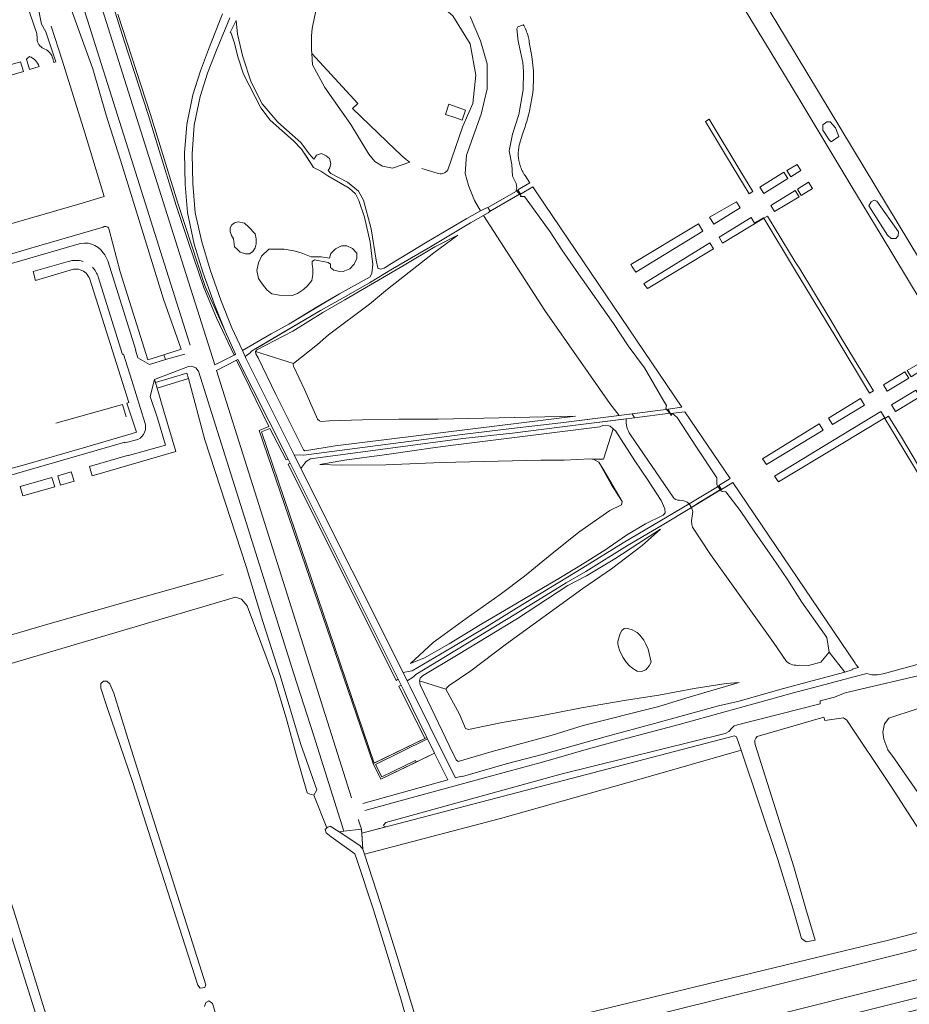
# Model space of a CAD drawing. Header units: metres. Extents: x 209813 to 223847, y 571801 to 587119.
# Tile 228 of 256: x 220519 to 220823, y 573072 to 573409. Entities that reach past the tile are written whole.
import ezdxf

# ---------------------------------------------------------------- set-up
doc = ezdxf.new("R2010")
doc.units = ezdxf.units.M
for name, color, linetype, lineweight in [('B-RO-GK-BESCHOEIING-G', 8, 'GK-BESCHOEIING', 0), ('B-RO-GR-BEPLANTING_CULTUUR_BOSPLANTSOEN-GV', 8, 'Continuous', 0), ('B-RO-GR-BEPLANTING_CULTUUR_HEESTERS-GV', 8, 'Continuous', 0), ('B-RO-GR-GRAS-GV', 8, 'Continuous', 0), ('B-RO-GR-GROENVOORZIENING-GV', 8, 'Continuous', 0), ('B-RO-GR-HAAG-GV', 8, 'Continuous', 0), ('B-RO-KW-KUNSTWERK_DEK-GV', 8, 'Continuous', 0), ('B-RO-KW-KUNSTWERK_STEIGER-GV', 8, 'Continuous', 0), ('B-RO-OG-TERREIN_CULTUURSCHEIDING-GV', 8, 'Continuous', 0), ('B-RO-OG-TERREIN_ONBEGROEID-GV', 8, 'Continuous', 0), ('B-RO-OG-WEG-GV', 8, 'Continuous', 0), ('B-RO-VH-VERHARDING_HALFVERHARDING-GV', 8, 'Continuous', 0), ('B-RO-VH-VERHARDING_OPEN-GV', 8, 'Continuous', 0), ('B-RO-VH-VERHARDING_TEGEL-GV', 8, 'Continuous', 0)]:
    doc.layers.add(name, color=color, linetype=linetype, lineweight=lineweight)
doc.linetypes.add('GK-BESCHOEIING', pattern='A,30,-5,[1,NLCS.shx,S=1,R=0,X=0,Y=0],-5', length=40)

msp = doc.modelspace()

# ---------------------------------------------------------------- linework, layer by layer
at = {"layer": 'B-RO-GK-BESCHOEIING-G', "flags": 128}
for points in [[(220533.071, 573395.472), (220529.337, 573407.042)], [(220544.073, 573347.672), (220547.45, 573348.699), (220540.842, 573370.545), (220533.071, 573395.472)], [(220544.073, 573347.672), (220539.972, 573346.425), (220508.67, 573337.435), (220503.033, 573335.783), (220491.327, 573332.457), (220486.238, 573331.027), (220470.243, 573325.996), (220450.94, 573320.397), (220431.206, 573314.771), (220410.111, 573308.968), (220386.647, 573302.089), (220364.789, 573295.773), (220361.972, 573304.858), (220350.949, 573341.365)], [(220553.72, 573277.479), (220530.951, 573271.012)], [(220555.032, 573273.217), (220553.72, 573277.479)], [(220583.807, 573217.986), (220557.856, 573210.653), (220528.23, 573202.205), (220500.932, 573194.254), (220466.763, 573184.38), (220429.735, 573173.655), (220403.437, 573165.861), (220403.371, 573166.085)], [(220584.592, 573218.208), (220583.807, 573217.986)], [(220584.592, 573218.208), (220588.258, 573219.243)]]:
    msp.add_lwpolyline(points, dxfattribs=at)
at = {"layer": 'B-RO-GR-BEPLANTING_CULTUUR_BOSPLANTSOEN-GV', "flags": 128}
for points in [[(220793.574, 573373.247), (220793.574, 573371.424), (220795.803, 573368.143), (220796.492, 573367.414), (220799.086, 573369.277), (220797.911, 573372.235), (220796.127, 573374.26), (220794.992, 573374.26)], [(220819.446, 573335.249), (220819.567, 573336.586), (220812.109, 573347.12), (220811.217, 573347.484), (220810.163, 573346.917), (220809.393, 573345.54), (220815.717, 573335.452), (220816.973, 573334.277), (220818.594, 573334.277)]]:
    msp.add_lwpolyline(points, close=True, dxfattribs=at)
at = {"layer": 'B-RO-GR-BEPLANTING_CULTUUR_HEESTERS-GV', "flags": 128}
for points in [[(220612.35, 573291.497), (220620.553, 573297.978), (220624.34, 573301.296), (220638.371, 573311.861), (220644.492, 573316.924), (220660.377, 573329.431), (220668.603, 573335.442), (220660.747, 573331.443), (220650.279, 573325.246), (220629.929, 573313.323), (220622.35, 573308.948), (220612.07, 573302.615), (220599.825, 573296.161), (220599.327, 573295.563)], [(220705.023, 573258.403), (220713.915, 573258.891), (220714.778, 573258.681), (220718.497, 573258.743), (220721.817, 573269.097), (220720.764, 573270.033), (220720.339, 573270.161), (220718.287, 573270.254), (220717.206, 573269.779), (220668.878, 573263.711), (220660.821, 573262.757), (220645.118, 573260.493), (220629.839, 573258.397), (220621.308, 573256.852), (220628.735, 573256.721), (220643.973, 573256.736), (220663.022, 573257.631), (220697.024, 573258.433)], [(220664.548, 573179.888), (220664.889, 573180.406), (220665.612, 573181.226), (220673.081, 573186.263), (220685.298, 573195.484), (220711.391, 573214.471), (220721.244, 573221.132), (220731.71, 573229.162), (220738.045, 573234.728), (220730.228, 573229.736), (220722.403, 573224.576), (220712.63, 573218.78), (220706.326, 573215.438), (220689.063, 573204.192), (220668.685, 573191.802), (220656.454, 573184.552), (220655.662, 573183.747), (220655.456, 573182.781)]]:
    msp.add_lwpolyline(points, close=True, dxfattribs=at)
at = {"layer": 'B-RO-GR-GRAS-GV', "flags": 128}
for points in [[(220652.561, 573061.685), (220649.107, 573073.841), (220645.364, 573086.155), (220639.751, 573104.318), (220633.991, 573121.636), (220633.312, 573123.556), (220625.216, 573129.3), (220623.511, 573130.682), (220623.15, 573131.866), (220623.799, 573132.449), (220619.345, 573143.671), (220617.673, 573144.042), (220617.043, 573144.393), (220613.338, 573157.108), (220609.763, 573170.15), (220605.845, 573183.407), (220596.458, 573208.482), (220594.548, 573210.726), (220592.465, 573211.512), (220491.583, 573181.691), (220496.653, 573164.743), (220508.16, 573129.304), (220516.4, 573104.287), (220530.552, 573058.63)], [(220825.873, 573173.181), (220816.232, 573170.049), (220814.703, 573168.061), (220814.15, 573165.239), (220814.551, 573162.765), (220815.914, 573159.132), (220818.192, 573156.071), (220840.029, 573124.48)], [(220830.17, 573126.299), (220816.82, 573146.974), (220801.803, 573169.288), (220800.657, 573170.116), (220794.326, 573169.191), (220793.982, 573170.365), (220771.076, 573163.768)], [(220765.619, 573159.095), (220731.397, 573149.236), (220683.243, 573135.689), (220636.618, 573123.392), (220642.128, 573106.543), (220647.833, 573088.33), (220656.211, 573060.874), (220656.07, 573059.956), (220655.641, 573059.014), (220653.376, 573056.323), (220650.858, 573054.142), (220651.075, 573053.453), (220648.361, 573052.705), (220646.723, 573053.395)], [(220770.448, 573161.023), (220783.712, 573119.025), (220787.798, 573104.687), (220790.953, 573093.897), (220787.949, 573093.394), (220786.33, 573094.536), (220783.334, 573104.939), (220778.162, 573121.625), (220765.619, 573159.095)], [(220618.387, 573045.535), (220620.08, 573044.689), (220620.98, 573042.639), (220621.197, 573041.388), (220619.881, 573039.507), (220671.697, 573052.357), (220670.1, 573053.795), (220669.649, 573055.477), (220670.081, 573057.535), (220671.161, 573058.663), (220685.767, 573062.152), (220708.621, 573067.918), (220788.62, 573087.344), (220816.079, 573093.956), (220845.384, 573101.642)], [(220581.865, 573071.242), (220582.303, 573072.64), (220583.279, 573073.129), (220584.598, 573072.225), (220586.711, 573065.056)]]:
    msp.add_lwpolyline(points, dxfattribs=at)
for points in [[(220579.568, 573078.532), (220574.213, 573095.2), (220567.193, 573116.888), (220557.314, 573147.938), (220548.537, 573173.615), (220546.345, 573180.258), (220546.367, 573181.869), (220547.24, 573182.723), (220548.453, 573182.715), (220549.456, 573181.809), (220550.742, 573178.614), (220555.541, 573163.054), (220561.339, 573144.928), (220582.341, 573078.619), (220581.916, 573077.786), (220580.356, 573077.558)], [(220413.575, 573063.151), (220414.713, 573060.204), (220431.932, 573007.083), (220434.075, 572999.044), (220537.632, 573024.501), (220534.689, 573034.371), (220525.876, 573062.738), (220512.912, 573104.278), (220505.93, 573125.451), (220498.391, 573149.892), (220491.228, 573172.974), (220488.957, 573180.915), (220405.476, 573155.735), (220387.399, 573150.555), (220391.174, 573137.328), (220394.549, 573126.743), (220397.03, 573119.482), (220404.73, 573093.131), (220410.442, 573072.03), (220411.675, 573067.754)]]:
    msp.add_lwpolyline(points, close=True, dxfattribs=at)
at = {"layer": 'B-RO-GR-GRAS-GV'}
msp.add_lwpolyline([(220771.076, 573163.768, 0.2957497), (220770.448, 573161.023)], format="xyb", dxfattribs=at)
at = {"layer": 'B-RO-GR-GROENVOORZIENING-GV', "flags": 128}
for points in [[(220610.451, 573258.779), (220603.88, 573271.908), (220593.217, 573292.901), (220592.78, 573292.673), (220603.839, 573269.937), (220600.576, 573268.502), (220639.639, 573154.433), (220639.954, 573154.587), (220601.381, 573268.138), (220604.21, 573269.253), (220609.841, 573258.474)], [(220611.151, 573257.381), (220610.512, 573257.036), (220647.438, 573182.945), (220648.21, 573183.332)], [(220657.319, 573163.079), (220657.999, 573163.412), (220650.246, 573179.264), (220649.213, 573181.328), (220648.406, 573180.924)], [(220657.999, 573163.412), (220639.639, 573154.433), (220642.255, 573149.084), (220654.324, 573154.986), (220654.06, 573155.525), (220642.531, 573149.886), (220640.442, 573154.157), (220658.263, 573162.873)]]:
    msp.add_lwpolyline(points, close=True, dxfattribs=at)
at = {"layer": 'B-RO-GR-HAAG-GV', "flags": 128}
msp.add_lwpolyline([(220539.247, 573450.126), (220554.316, 573402.052), (220562.584, 573376.789), (220565.829, 573365.963), (220572.114, 573345.586), (220576.371, 573332.906), (220581.602, 573317.547), (220585.943, 573307.142), (220591.964, 573294.405), (220592.463, 573294.668), (220588.939, 573302.589), (220582.122, 573317.855), (220572.658, 573346.421), (220563.337, 573376.788), (220552.121, 573411.229)], dxfattribs=at)
for points in [[(220592.78, 573292.673), (220603.839, 573269.937), (220600.576, 573268.502), (220639.639, 573154.433), (220639.954, 573154.587), (220601.381, 573268.138), (220604.21, 573269.253), (220609.841, 573258.474), (220610.451, 573258.779), (220603.88, 573271.908), (220593.217, 573292.901)], [(220648.21, 573183.332), (220611.151, 573257.381), (220610.512, 573257.036), (220647.438, 573182.945)], [(220657.999, 573163.412), (220650.246, 573179.264), (220649.213, 573181.328), (220648.406, 573180.924), (220657.319, 573163.079)], [(220639.639, 573154.433), (220642.255, 573149.084), (220654.324, 573154.986), (220654.06, 573155.525), (220642.531, 573149.886), (220640.442, 573154.157), (220658.263, 573162.873), (220657.999, 573163.412)]]:
    msp.add_lwpolyline(points, close=True, dxfattribs=at)
at = {"layer": 'B-RO-KW-KUNSTWERK_DEK-GV', "flags": 128}
for points in [[(220680.895, 573346.055), (220678.918, 573344.902), (220679.653, 573343.694), (220689.953, 573349.683), (220689.232, 573350.915)], [(220575.785, 573288.217), (220565.034, 573284.977), (220565.667, 573283.072), (220576.375, 573286.395)], [(220728.282, 573274.292), (220729.075, 573272.928), (220741.354, 573274.468), (220740.628, 573275.825)], [(220751.301, 573243.864), (220758.812, 573248.412), (220758.1, 573249.575), (220749.591, 573244.465), (220747.885, 573243.444), (220748.658, 573242.232)]]:
    msp.add_lwpolyline(points, close=True, dxfattribs=at)
at = {"layer": 'B-RO-KW-KUNSTWERK_STEIGER-GV', "flags": 128}
msp.add_lwpolyline([(220667.908, 573375.62), (220670.127, 573374.865), (220671.285, 573378.318), (220665.56, 573380.304), (220664.361, 573376.828)], close=True, dxfattribs=at)
at = {"layer": 'B-RO-OG-TERREIN_CULTUURSCHEIDING-GV', "flags": 128}
for points in [[(220530.706, 573464.096), (220572.601, 573331.4), (220585.375, 573291.053), (220591.964, 573294.405), (220585.943, 573307.142), (220581.602, 573317.547), (220576.371, 573332.906), (220572.114, 573345.586), (220565.829, 573365.963), (220562.584, 573376.789), (220554.316, 573402.052), (220539.247, 573450.126)], [(220625.995, 573421.282), (220638.262, 573421.639), (220644.8, 573421.9), (220652.013, 573420.293), (220659.086, 573417.382), (220666.947, 573410.605), (220672.779, 573401.008), (220674.739, 573390.232), (220673.736, 573380.548), (220670.342, 573372.853), (220665.162, 573357.86)], [(220618.911, 573407.47), (220621.115, 573417.976)], [(220552.121, 573411.229), (220563.337, 573376.788), (220572.658, 573346.421), (220582.122, 573317.855), (220588.939, 573302.589), (220585.279, 573311.743), (220581.285, 573322.814), (220578.283, 573332.365), (220576.01, 573343.293), (220575.241, 573352.859), (220575.04, 573363.707), (220575.753, 573373.346), (220577.807, 573383.548), (220580.465, 573391.775), (220583.229, 573399.099), (220588.03, 573411.255)], [(220590.499, 573409.873), (220586.004, 573398.868), (220582.909, 573390.947), (220580.325, 573382.994), (220578.348, 573373.152), (220577.612, 573363.312), (220577.832, 573353.159), (220578.655, 573343.174), (220580.882, 573333.175), (220583.742, 573323.565), (220587.476, 573313.229), (220591.247, 573303.745), (220594.87, 573295.913), (220604.726, 573301.666), (220610.779, 573304.962), (220620.438, 573310.81), (220628.048, 573315.321), (220638.636, 573321.211), (220639.141, 573322.482), (220639.511, 573325.468), (220638.557, 573333.103), (220636.608, 573341.661), (220634.755, 573347.356), (220633.556, 573349.666), (220631.398, 573351.626), (220624.061, 573355.753), (220621.667, 573357.374), (220619.171, 573358.684), (220616.807, 573362.372), (220615.032, 573364.938), (220612.315, 573367.75), (220604.353, 573374.924), (220601.086, 573379.104), (220595.17, 573390.627), (220593.391, 573396.176), (220592.059, 573401.636), (220590.94, 573404.656), (220590.63, 573404.95), (220592.652, 573408.975), (220593.102, 573404.316), (220594.968, 573396.527), (220597.784, 573387.832), (220601.584, 573380.44), (220606.909, 573374.187), (220614.805, 573367.212), (220617.736, 573363.305), (220619.286, 573361.519), (220619.68, 573361.963), (220620.172, 573362.912), (220621.963, 573363.455), (220623.534, 573362.616), (220624.619, 573361.69), (220625.122, 573360.017), (220624.772, 573358.565), (220624.235, 573357.598), (220625.088, 573356.579), (220630.774, 573353.584), (220634.553, 573350.584), (220636.27, 573347.444), (220638.923, 573337.665), (220640.591, 573326.873), (220641.229, 573324.181), (220642.143, 573323.817), (220643.326, 573324.113), (220645.291, 573325.401), (220658.064, 573333.187), (220671.725, 573341.234), (220676.414, 573343.753), (220674.293, 573347.307), (220672.307, 573352.523), (220671.142, 573356.619), (220671.533, 573362.86), (220676.559, 573376.889), (220678.601, 573385.641), (220678.607, 573394.172), (220676.351, 573402.019), (220672.819, 573410.379)], [(220647.199, 573364.854), (220632.56, 573378.874), (220634.356, 573380.59), (220618.561, 573397.699), (220618.799, 573393.78), (220623.073, 573386.05), (220631.915, 573373.426)], [(220652.228, 573360.476), (220646.233, 573358.382), (220642.817, 573359.102), (220640.199, 573360.656), (220638.086, 573363.274), (220631.915, 573373.426)], [(220661.478, 573356.697), (220656.291, 573358.261)], [(220626.622, 573263.315), (220616.253, 573261.606), (220615.765, 573261.921), (220606.32, 573280.874), (220600.279, 573293.402), (220599.379, 573294.781), (220599.325, 573295.594), (220599.825, 573296.161), (220612.07, 573302.615), (220622.35, 573308.948), (220629.929, 573313.323), (220650.279, 573325.246), (220660.747, 573331.443), (220668.603, 573335.442), (220660.377, 573329.431), (220644.492, 573316.924), (220638.371, 573311.861), (220624.34, 573301.296), (220620.553, 573297.978), (220612.35, 573291.497)], [(220626.622, 573263.315), (220708.953, 573273.44), (220661.855, 573272.492), (220648.433, 573272.469), (220635.95, 573272.203), (220624.681, 573271.904), (220621.855, 573271.615), (220621.212, 573271.835), (220620.594, 573272.448), (220616.198, 573282.414), (220612.383, 573290.589), (220612.197, 573291.103), (220612.35, 573291.497), (220599.327, 573295.563), (220599.379, 573294.781)], [(220592.78, 573292.673), (220585.97, 573289.121), (220597.674, 573251.927), (220632.21, 573142.712)], [(220636.054, 573140.776), (220665.129, 573148.833), (220660.615, 573158.063), (220642.255, 573149.084), (220639.639, 573154.433), (220600.576, 573268.502), (220603.839, 573269.937), (220592.78, 573292.673)], [(220726.224, 573272.573), (220704.304, 573269.842), (220687.306, 573267.681), (220670.314, 573265.785), (220618.116, 573258.809), (220616.666, 573257.984), (220616.252, 573257.31), (220614.874, 573255.507)], [(220671.5, 573204.131), (220683.076, 573212.333), (220691.387, 573218.647), (220700.185, 573225.903), (220710.028, 573233.755), (220720.643, 573241.101), (220724.692, 573243.04), (220724.915, 573244.18), (220718.345, 573255.301), (220716.951, 573257.722), (220715.24, 573258.569), (220713.915, 573258.891), (220705.023, 573258.403), (220697.024, 573258.433), (220663.022, 573257.631), (220643.973, 573256.736), (220628.735, 573256.721), (220621.308, 573256.852), (220629.839, 573258.397), (220645.118, 573260.493), (220660.821, 573262.757), (220668.878, 573263.711), (220717.206, 573269.779), (220718.287, 573270.254), (220720.339, 573270.161), (220720.764, 573270.033), (220721.817, 573269.097)], [(220671.5, 573204.131), (220660.107, 573195.901), (220652.407, 573188.683), (220657.202, 573190.708), (220665.64, 573195.461), (220676.22, 573202.02), (220703.759, 573218.21), (220710.342, 573222.189), (220718.987, 573227.582), (220726.425, 573232.743), (220732.925, 573236.613), (220738.933, 573239.539), (220739.632, 573240.371), (220739.559, 573241.68), (220738.294, 573244.58), (220733.58, 573251.735), (220729.245, 573258.199), (220722.679, 573268.331), (220721.817, 573269.097), (220718.497, 573258.743), (220714.778, 573258.681), (220715.24, 573258.569)], [(220742.304, 573245.743), (220727.693, 573267.109)], [(220716.951, 573257.722), (220721.281, 573249.935), (220724.915, 573244.18)], [(220614.874, 573255.507), (220649.842, 573185.661), (220652.276, 573186.143), (220652.987, 573186.199), (220666.552, 573194.22), (220678.391, 573201.349), (220688.689, 573207.699), (220711.385, 573221.511), (220725.268, 573230.086), (220747.885, 573243.444)], [(220781.167, 573189.392), (220776.685, 573195.983), (220755.178, 573226.128), (220749.018, 573235.495), (220748.73, 573236.355), (220748.66, 573237.661), (220749.066, 573240.769), (220748.658, 573242.232), (220738.613, 573236.13), (220726.771, 573229.145), (220712.417, 573220.223), (220705.737, 573216.338), (220688.423, 573205.768), (220654.249, 573184.99), (220653.419, 573184.14), (220651.268, 573182.812), (220652.334, 573180.683), (220665.742, 573153.587), (220667.774, 573149.573), (220669.899, 573150.083), (220670.184, 573150.036), (220685.636, 573154.441), (220697.912, 573157.62), (220719.84, 573163.807), (220736.001, 573168.187), (220757.93, 573174.278), (220764.993, 573175.882), (220778.854, 573179.856), (220789.986, 573182.785), (220801.154, 573185.819), (220795.816, 573192.639), (220792.948, 573189.235), (220788.764, 573188.082), (220785.553, 573188.135)], [(220655.456, 573182.781), (220655.662, 573183.747), (220656.454, 573184.552), (220668.685, 573191.802), (220689.063, 573204.192), (220706.326, 573215.438), (220712.63, 573218.78), (220722.403, 573224.576), (220730.228, 573229.736), (220738.045, 573234.728), (220731.71, 573229.162), (220721.244, 573221.132), (220711.391, 573214.471), (220685.298, 573195.484), (220673.081, 573186.263), (220665.612, 573181.226), (220664.889, 573180.406), (220664.548, 573179.888), (220669.178, 573171.414), (220671.24, 573166.451), (220672.268, 573166.097), (220683.737, 573168.548), (220695.244, 573170.492), (220702.891, 573171.931)], [(220664.548, 573179.888), (220655.456, 573182.781), (220655.694, 573181.426), (220665.796, 573160.444), (220668.025, 573155.765), (220668.769, 573155.194), (220680.422, 573158.546), (220700.896, 573164.206), (220711.581, 573167.485), (220737.41, 573173.95), (220748.151, 573177.357), (220764.911, 573182.17), (220760.556, 573181.931), (220749.563, 573180.166), (220737.402, 573177.933), (220726.211, 573176.132), (220711.011, 573173.509), (220702.891, 573171.931)]]:
    msp.add_lwpolyline(points, dxfattribs=at)
at = {"layer": 'B-RO-OG-TERREIN_CULTUURSCHEIDING-GV'}
for points in [[(220618.561, 573397.699, -0.053826), (220618.911, 573407.47)], [(220652.228, 573360.476, -0.0647453), (220647.199, 573364.854)], [(220665.162, 573357.86, -0.3416349), (220661.478, 573356.697)], [(220727.693, 573267.109, -0.1509974), (220726.224, 573272.573)], [(220744.515, 573244.642, -0.220351), (220742.304, 573245.743)], [(220747.885, 573243.444, 0.1761524), (220744.515, 573244.642)], [(220785.553, 573188.135, -0.2027639), (220781.167, 573189.392)]]:
    msp.add_lwpolyline(points, format="xyb", dxfattribs=at)
at = {"layer": 'B-RO-OG-TERREIN_CULTUURSCHEIDING-GV', "flags": 128}
for points in [[(220786.128, 573357.574), (220784.871, 573359.693), (220781.252, 573357.59), (220782.625, 573355.418)], [(220773.436, 573349.762), (220781.677, 573354.834), (220780.302, 573357.012), (220772.078, 573351.973)], [(220784.909, 573351.285), (220786.248, 573349.107), (220790.104, 573351.457), (220788.733, 573353.639)], [(220777.102, 573343.535), (220785.458, 573348.626), (220784.127, 573350.804), (220775.792, 573345.674)], [(220754.797, 573341.694), (220756.316, 573339.235), (220765.352, 573344.796), (220764.084, 573346.89)], [(220677.358, 573342.191), (220672.901, 573339.689), (220659.263, 573331.503), (220646.24, 573323.888), (220638.404, 573319.14), (220629.35, 573313.996), (220621.601, 573309.667), (220599.467, 573296.599), (220597.96, 573295.692), (220597.465, 573295.202), (220595.815, 573293.872), (220596.054, 573293.355), (220612.548, 573260.185), (220615.828, 573260.141), (220617.558, 573260.327), (220670.094, 573267.142), (220687.001, 573269.237), (220703.877, 573271.218), (220723.904, 573273.741), (220720.665, 573277.844), (220698.355, 573309.675)], [(220773.38, 573341.242), (220773.258, 573341.443), (220770.263, 573339.592), (220769.07, 573341.54), (220758.064, 573334.765), (220759.303, 573332.731)], [(220593.015, 573330.689), (220592.172, 573331.531), (220591.736, 573334.205), (220591.126, 573335.396), (220590.632, 573336.704), (220590.632, 573338.012), (220591.184, 573339), (220592.172, 573339.697), (220593.364, 573340.017), (220595.544, 573339.61), (220596.968, 573338.273), (220599.177, 573335.89), (220599.497, 573334.205), (220599.497, 573332.49), (220599.148, 573331.095), (220598.451, 573329.904), (220597.23, 573329.061), (220595.864, 573329.061), (220594.12, 573329.613)], [(220728.333, 573324.651), (220729.564, 573322.765), (220752.53, 573336.898), (220751.026, 573339.397), (220727.839, 573325.407)], [(220754.876, 573332.802), (220733.115, 573319.375), (220732.304, 573318.807), (220733.55, 573317.17), (220733.759, 573317.314), (220756.143, 573330.808)], [(220827.462, 573289.178), (220826.247, 573291.325), (220822.524, 573289.095), (220823.824, 573286.96)], [(220815.699, 573282.006), (220823.031, 573286.477), (220821.733, 573288.622), (220814.388, 573284.223)], [(220817.165, 573277.368), (220818.559, 573275.107), (220826.858, 573280.123), (220825.462, 573282.421)], [(220795.562, 573272.755), (220796.905, 573270.573), (220807.861, 573277.233), (220806.507, 573279.521)], [(220814.816, 573272.845), (220813.451, 573275.106), (220793.722, 573263.087), (220777.088, 573252.878), (220778.406, 573250.944), (220799.382, 573263.538)], [(220792.41, 573270.859), (220773.005, 573258.832), (220774.372, 573256.878), (220793.731, 573268.643)], [(220649.213, 573181.328), (220648.21, 573183.332), (220647.438, 573182.945), (220610.512, 573257.036), (220611.151, 573257.381), (220610.451, 573258.779), (220609.841, 573258.474), (220604.21, 573269.253), (220601.381, 573268.138), (220639.954, 573154.587), (220657.319, 573163.079), (220648.406, 573180.924)], [(220728.52, 573186.965), (220727.353, 573187.973), (220726.24, 573189.14), (220725.151, 573190.956), (220724, 573193.29), (220723.636, 573194.399), (220723.463, 573195.473), (220723.463, 573196.27), (220724.156, 573199.007), (220724.796, 573200.012), (220725.61, 573200.705), (220725.975, 573200.812), (220726.876, 573200.706), (220728.308, 573200.281), (220730.005, 573199.326), (220731.065, 573198.318), (220732.285, 573196.674), (220733.027, 573195.348), (220733.769, 573193.65), (220734.777, 573189.14), (220734.193, 573187.92), (220732.974, 573186.594), (220731.489, 573186.01), (220730.058, 573186.063)], [(220660.615, 573158.063), (220658.263, 573162.873), (220640.442, 573154.157), (220642.531, 573149.886), (220654.06, 573155.525), (220654.324, 573154.986)]]:
    msp.add_lwpolyline(points, close=True, dxfattribs=at)
at = {"layer": 'B-RO-OG-TERREIN_ONBEGROEID-GV', "flags": 128}
msp.add_lwpolyline([(220607.582, 573314.87), (220611.817, 573314.826), (220613.707, 573315.526), (220615.737, 573316.809), (220617.137, 573318.138), (220618.63, 573319.981), (220618.957, 573322.01), (220618.957, 573324.04), (220618.677, 573325.439), (220618.677, 573326.419), (220619.47, 573326.978), (220624.251, 573326.128), (220624.974, 573325.591), (220624.974, 573324.394), (220626.13, 573323.527), (220627.679, 573323.093), (220629.355, 573323.079), (220631.647, 573323.955), (220633.129, 573325.505), (220634.073, 573327.526), (220634.073, 573329.346), (220632.59, 573330.896), (220630.636, 573331.772), (220628.748, 573331.772), (220626.726, 573330.828), (220625.109, 573329.144), (220624.618, 573327.623), (220621.806, 573328.107), (220618.368, 573328.107), (220614.998, 573329.413), (220612.409, 573330.057), (220609.096, 573330.625), (220603.843, 573330.625), (220601.382, 573328.259), (220600.389, 573326.036), (220599.821, 573323.386), (220600.389, 573320.642), (220601.572, 573318.749), (220603.181, 573316.715), (220604.932, 573315.39)], close=True, dxfattribs=at)
at = {"layer": 'B-RO-OG-WEG-GV', "flags": 128}
for points in [[(220576.979, 573297.81), (220575.926, 573301.008), (220567.474, 573327.756), (220556.315, 573363.255), (220538.817, 573418.558), (220532.652, 573438.186), (220524.996, 573462.387), (220522.715, 573470.067), (220521.103, 573477.67), (220519.608, 573489.934), (220519.101, 573498.312), (220519.001, 573510.913)], [(220529.871, 573396.019), (220530.223, 573394.648), (220530.903, 573394.845), (220527.543, 573405.081), (220526.052, 573407.777), (220525.202, 573411.7), (220514.361, 573446.912), (220507.002, 573469.715), (220505.298, 573475.791), (220504.823, 573476.422), (220504.489, 573476.627), (220504.205, 573476.708), (220484.318, 573470.884), (220463.433, 573464.953), (220413.383, 573450.524), (220391.54, 573444.054), (220367.398, 573437.351), (220345.242, 573430.71), (220330.717, 573426.216), (220318.969, 573423.736)], [(220505, 573466.262), (220509.048, 573452.79), (220513.006, 573440.462), (220518.345, 573423.335), (220522.162, 573411.213), (220524.394, 573404.553)], [(220519.496, 573468.377), (220521.501, 573463.584), (220522.115, 573463.129), (220522.596, 573461.901), (220524.57, 573451.501), (220526.063, 573444.376), (220529.241, 573434.264), (220532.876, 573422.275), (220534.351, 573418.021), (220543.57, 573392.44), (220548.13, 573376.58), (220553.65, 573359.3), (220567.75, 573313.52), (220573.868, 573296.459), (220567.942, 573294.528)], [(220764.494, 573416.809), (220775.527, 573398.518), (220785.723, 573381.666), (220798.094, 573361.15), (220803.225, 573352.593), (220813.576, 573335.504), (220831.653, 573305.583), (220838.921, 573293.614), (220842.688, 573287.368), (220848.696, 573290.991), (220843.542, 573299.504), (220830.771, 573320.679), (220780.879, 573403.289), (220770.675, 573420.248)], [(220691.208, 573407.304), (220690.971, 573407.52), (220690.751, 573407.401), (220689.145, 573406.806), (220688.848, 573406.215), (220689.326, 573401.941), (220690.873, 573394.599), (220691.06, 573391.556), (220690.93, 573385.26), (220689.518, 573376.865), (220687.344, 573370.054), (220686.208, 573364.4), (220687.081, 573359.723), (220687.365, 573355.655), (220688.64, 573353.153), (220688.816, 573351.823), (220688.62, 573350.9), (220690.151, 573349.08), (220690.09, 573348.745), (220691.477, 573348.683), (220700.258, 573336.665), (220704.177, 573330.472), (220709.903, 573322.217), (220716.195, 573313.263), (220721.934, 573305.192), (220726.97, 573297.567), (220732.524, 573290.075), (220739.139, 573278.63), (220740.052, 573277.077), (220739.872, 573276.102), (220741.536, 573273.998), (220741.591, 573273.671), (220742.115, 573274.42), (220743.738, 573272.994), (220750.308, 573262.823), (220757.287, 573252.324), (220757.364, 573250.175), (220757.497, 573249.504), (220758.882, 573247.8), (220759.164, 573247.61), (220760.374, 573247.564), (220765.317, 573241.11), (220770.296, 573233.68), (220776.403, 573225.003), (220781.506, 573217.56), (220786.465, 573209.712), (220794.996, 573197.669), (220795.816, 573192.639), (220801.154, 573185.819), (220803.705, 573186.532), (220803.649, 573186.785), (220805.794, 573187.37)], [(220694.474, 573391.72), (220693.916, 573396.694), (220693.093, 573401.609)], [(220520.857, 573395.757), (220521.884, 573392.201), (220525.203, 573393.26)], [(220689.672, 573366.273), (220690.795, 573370.118), (220691.445, 573372.041)], [(220740.628, 573275.825), (220745.339, 573276.511), (220695.875, 573349.618), (220694.242, 573352.002), (220690.026, 573349.556), (220689.181, 573351.003), (220693.301, 573353.393), (220691.626, 573355.872)], [(220547.127, 573338.269), (220521.57, 573330.845), (220500.572, 573324.529), (220482.741, 573319.747), (220465.467, 573314.519), (220447.968, 573309.476), (220430.996, 573304.462), (220400.395, 573296.005), (220382.735, 573290.768), (220364.387, 573285.647), (220361.856, 573285.077)], [(220559.023, 573293.401), (220562.996, 573291.164), (220568.459, 573292.873), (220567.942, 573294.528), (220562.496, 573292.753), (220553.002, 573322.881), (220549.184, 573337.342)], [(220364.972, 573282.292), (220514.992, 573325.585), (220538.179, 573332.332)], [(220535.146, 573326.459), (220523.12, 573322.989), (220523.945, 573319.948), (220536.953, 573323.789), (220537.544, 573323.854), (220538.139, 573323.848), (220538.729, 573323.771), (220539.306, 573323.625), (220539.862, 573323.411), (220540.388, 573323.133), (220540.877, 573322.795), (220541.323, 573322.4), (220541.718, 573321.956), (220542.058, 573321.467), (220542.338, 573320.942), (220542.553, 573320.387), (220555.913, 573278.107), (220555.25, 573277.917), (220558.57, 573268.019), (220556.767, 573267.443)], [(220548.748, 573326.636), (220558.385, 573296.082), (220558.199, 573296.023), (220559.023, 573293.401)], [(220561.4, 573271.332), (220556.987, 573285.716), (220554.075, 573294.726), (220553.8, 573294.64), (220545.461, 573321.146)], [(220568.459, 573292.873), (220575.117, 573294.742)], [(220629.522, 573131.344), (220619.237, 573163.97), (220612.461, 573185.211), (220579.799, 573288.868), (220579.704, 573289.052), (220578.908, 573289.968), (220577.339, 573290.543), (220576.415, 573290.463), (220564.69, 573286.013), (220565.034, 573284.977), (220565.667, 573283.072), (220576.375, 573286.395), (220581.947, 573265.413), (220596.104, 573221.996), (220601.859, 573203.177), (220607.746, 573184.595), (220614.724, 573161.325), (220620.362, 573145.455), (220619.345, 573143.671), (220623.799, 573132.449), (220624.05, 573132.674), (220624.94, 573133.016), (220627.952, 573131.048)], [(220804.704, 573188.798), (220762.812, 573250.696), (220758.883, 573248.296), (220758.012, 573249.72), (220761.872, 573252.086), (220746.384, 573274.968), (220741.417, 573274.35), (220740.628, 573275.825)], [(220556.767, 573267.443), (220541.574, 573262.964), (220520.186, 573256.841), (220507.951, 573253.462), (220496.502, 573249.988), (220484.333, 573246.566), (220472.583, 573243.216), (220458.91, 573239.464), (220444.555, 573235.176), (220429.561, 573231.453), (220415.887, 573227.198), (220401.795, 573223.401), (220388.894, 573219.659), (220384.031, 573218.062)], [(220382.476, 573214.743), (220385.255, 573215.657), (220411.987, 573223.357), (220435.903, 573230.275), (220464.147, 573238.415), (220517.463, 573253.867), (220554.509, 573264.585), (220554.592, 573264.299), (220559.003, 573265.52)], [(220888.404, 573205.548), (220814.236, 573185.208)], [(220634.734, 573134.731), (220635.637, 573131.922), (220635.712, 573130.657), (220643.916, 573132.795), (220643.35, 573132.847), (220643.154, 573133.335), (220643.993, 573134.241), (220703.852, 573150.855), (220760.112, 573164.77), (220761.406, 573165.409), (220762.45, 573166.602), (220763.243, 573167.338), (220764.885, 573167.794), (220792.751, 573174.956), (220792.729, 573175.946), (220797.663, 573177.24), (220801.26, 573178.72), (220831.486, 573185.762)], [(220808.719, 573185.312), (220804.224, 573184.19), (220794.382, 573181.508), (220783.158, 573178.607), (220769.959, 573174.881), (220760.066, 573172.22), (220744.369, 573167.841), (220728.483, 573163.632), (220713.403, 573159.498), (220697.995, 573155.099), (220671.058, 573147.735), (220636.716, 573138.401)], [(221069.41, 573152.467), (221062.635, 573150.533), (220968.424, 573126.454), (220775.026, 573077.982), (220614.443, 573038.158), (220481.064, 573004.764), (220470.911, 573002.277), (220271.204, 572951.601), (220175.527, 572928.254), (220164.08, 572925.426), (220160.778, 572924.66), (220148.302, 572921.647)], [(220157.099, 572912.758), (220157.035, 572913.021), (220618.237, 573028.535), (220777.274, 573068.27), (220971.285, 573116.867), (221053.536, 573137.596), (221063.189, 573140.236), (221071.107, 573142.687)], [(221071.204, 573135.509), (220972.884, 573111.016), (220778.756, 573062.406), (220663.626, 573033.623), (220664.613, 573029.708), (220779.804, 573058.552), (220973.714, 573107.076), (221122.944, 573144.369)]]:
    msp.add_lwpolyline(points, dxfattribs=at)
at = {"layer": 'B-RO-OG-WEG-GV'}
for points in [[(220692.684, 573403.581, 0.0569229), (220691.046, 573407.608)], [(220524.394, 573404.553, -0.0753956), (220524.482, 573402.246)], [(220524.482, 573402.246, 0.2334934), (220527.207, 573399.142)], [(220693.093, 573401.609, 0.029895), (220692.684, 573403.581)], [(220527.207, 573399.142, -0.2452109), (220529.871, 573396.019)], [(220521.878, 573396.682, -0.0640233), (220520.857, 573395.757)], [(220525.203, 573393.26, 0.2171334), (220521.878, 573396.682)], [(220693.866, 573381.734, 0.0594701), (220694.474, 573391.72)], [(220692.844, 573376.826, 0.0212039), (220693.866, 573381.734)], [(220691.445, 573372.041, 0.0198101), (220692.844, 573376.826)], [(220689.935, 573359.347, -0.1421991), (220689.672, 573366.273)], [(220691.626, 573355.872, -0.0723274), (220689.935, 573359.347)], [(220549.184, 573337.342, 0.5612229), (220547.127, 573338.269)], [(220538.179, 573332.332, -0.3372778), (220547.189, 573329.443)], [(220547.189, 573329.443, -0.0793152), (220548.748, 573326.636)], [(220540.243, 573326.501, 0.1420396), (220535.146, 573326.459)], [(220545.461, 573321.146, 0.1203705), (220543.496, 573324.468)], [(220559.003, 573265.52, 0.3911216), (220561.4, 573271.332)], [(220805.794, 573187.37, -0.0469758), (220804.704, 573188.798)], [(220814.236, 573185.208, -0.070741), (220811.751, 573184.808)], [(220634.545, 573135.329, 0.0599414), (220634.734, 573134.731)]]:
    msp.add_lwpolyline(points, format="xyb", dxfattribs=at)
at = {"layer": 'B-RO-OG-WEG-GV', "flags": 128}
for points in [[(220504.533, 573390.768), (220505.421, 573387.262), (220519.804, 573391.577), (220518.849, 573394.878)], [(220565.667, 573283.072), (220564.69, 573286.013), (220563.279, 573280.178), (220565.709, 573272.769), (220568.516, 573263.56), (220555.856, 573259.942), (220555.812, 573260.097), (220542.429, 573256.212), (220543.387, 573252.986), (220572.064, 573261.333), (220567.874, 573275.208)], [(220536.235, 573254.414), (220531.625, 573253.076), (220532.534, 573249.819), (220537.221, 573251.141)], [(220519.574, 573246.193), (220530.534, 573249.25), (220529.597, 573252.487), (220518.666, 573249.315)], [(220765.619, 573159.095), (220764.103, 573163.622), (220763.399, 573163.926), (220635.712, 573130.657), (220636.038, 573125.165), (220636.618, 573123.392), (220683.243, 573135.689), (220731.397, 573149.236)], [(220635.637, 573131.922), (220629.522, 573131.344), (220627.952, 573131.048), (220635.025, 573126.426), (220636.038, 573125.165)]]:
    msp.add_lwpolyline(points, close=True, dxfattribs=at)
at = {"layer": 'B-RO-OG-WEG-GV'}
msp.add_arc((220811.4, 573192.172), 7.365, 248.6543, 275.01974, dxfattribs=at)
at = {"layer": 'B-RO-VH-VERHARDING_HALFVERHARDING-GV', "flags": 128}
for points in [[(220676.414, 573343.753), (220671.725, 573341.234), (220658.064, 573333.187), (220645.291, 573325.401), (220643.326, 573324.113), (220642.143, 573323.817), (220641.229, 573324.181), (220640.591, 573326.873), (220638.923, 573337.665), (220636.27, 573347.444), (220634.553, 573350.584), (220630.774, 573353.584), (220625.088, 573356.579), (220624.235, 573357.598), (220624.772, 573358.565), (220625.122, 573360.017), (220624.619, 573361.69), (220623.534, 573362.616), (220621.963, 573363.455), (220620.172, 573362.912), (220619.68, 573361.963), (220619.286, 573361.519), (220617.736, 573363.305), (220614.805, 573367.212), (220606.909, 573374.187), (220601.584, 573380.44), (220597.784, 573387.832), (220594.968, 573396.527), (220593.102, 573404.316), (220592.652, 573408.975), (220590.63, 573404.95), (220590.94, 573404.656), (220592.059, 573401.636), (220593.391, 573396.176), (220595.17, 573390.627), (220601.086, 573379.104), (220604.353, 573374.924), (220612.315, 573367.75), (220615.032, 573364.938), (220618.629, 573359.604), (220619.171, 573358.684), (220621.667, 573357.374), (220624.061, 573355.753), (220631.398, 573351.626), (220633.556, 573349.666), (220634.755, 573347.356), (220636.608, 573341.661), (220638.557, 573333.103), (220639.511, 573325.468), (220639.141, 573322.482), (220638.636, 573321.211), (220628.048, 573315.321), (220620.463, 573310.874), (220610.779, 573304.962), (220604.726, 573301.666), (220594.87, 573295.913), (220595.815, 573293.872), (220597.465, 573295.202), (220597.96, 573295.692), (220599.595, 573296.627), (220621.601, 573309.667), (220629.35, 573313.996), (220638.404, 573319.14), (220646.24, 573323.888), (220659.263, 573331.503), (220672.901, 573339.689), (220679, 573343.113), (220679.653, 573343.694), (220678.918, 573344.902), (220678.209, 573344.717)], [(220612.548, 573260.185), (220614.874, 573255.507), (220616.252, 573257.31), (220616.678, 573257.959), (220618.116, 573258.809), (220670.314, 573265.785), (220687.306, 573267.681), (220704.304, 573269.842), (220729.075, 573272.928), (220728.282, 573274.292), (220703.877, 573271.218), (220687.001, 573269.237), (220670.134, 573267.189), (220617.558, 573260.327), (220615.828, 573260.141)], [(220651.268, 573182.812), (220653.419, 573184.14), (220654.249, 573184.99), (220688.423, 573205.768), (220705.737, 573216.338), (220712.417, 573220.223), (220726.771, 573229.145), (220738.613, 573236.13), (220748.658, 573242.232), (220747.885, 573243.444), (220725.268, 573230.086), (220711.385, 573221.511), (220688.689, 573207.699), (220678.391, 573201.349), (220666.552, 573194.22), (220652.987, 573186.199), (220652.276, 573186.143), (220649.842, 573185.661)]]:
    msp.add_lwpolyline(points, close=True, dxfattribs=at)
at = {"layer": 'B-RO-VH-VERHARDING_OPEN-GV', "flags": 128}
for points in [[(220689.745, 573349.562), (220689.953, 573349.683), (220689.232, 573350.915), (220678.918, 573344.902), (220679.653, 573343.694)], [(220758.525, 573248.239), (220758.812, 573248.412), (220758.1, 573249.575), (220749.591, 573244.465), (220747.885, 573243.444), (220748.658, 573242.232)]]:
    msp.add_lwpolyline(points, close=True, dxfattribs=at)
at = {"layer": 'B-RO-VH-VERHARDING_TEGEL-GV', "flags": 128}
for points in [[(220769.657, 573350.457), (220765.573, 573357.154), (220754.697, 573375.186), (220753.414, 573374.401), (220760.642, 573362.379), (220768.391, 573349.663)], [(220774.663, 573342.032), (220773.38, 573341.242), (220784.255, 573323.306), (220797.719, 573301.047), (220809.643, 573281.392), (220810.922, 573282.155), (220804.461, 573292.785), (220799.929, 573300.327), (220796.083, 573306.651), (220785.69, 573323.915), (220784.156, 573326.387)], [(220826.067, 573257.018), (220820.503, 573266.273), (220816.128, 573273.505), (220814.896, 573272.712), (220818.738, 573266.259), (220837.271, 573235.618), (220838.559, 573236.448), (220835.867, 573240.955)]]:
    msp.add_lwpolyline(points, close=True, dxfattribs=at)

doc.saveas('drawing.dxf')
